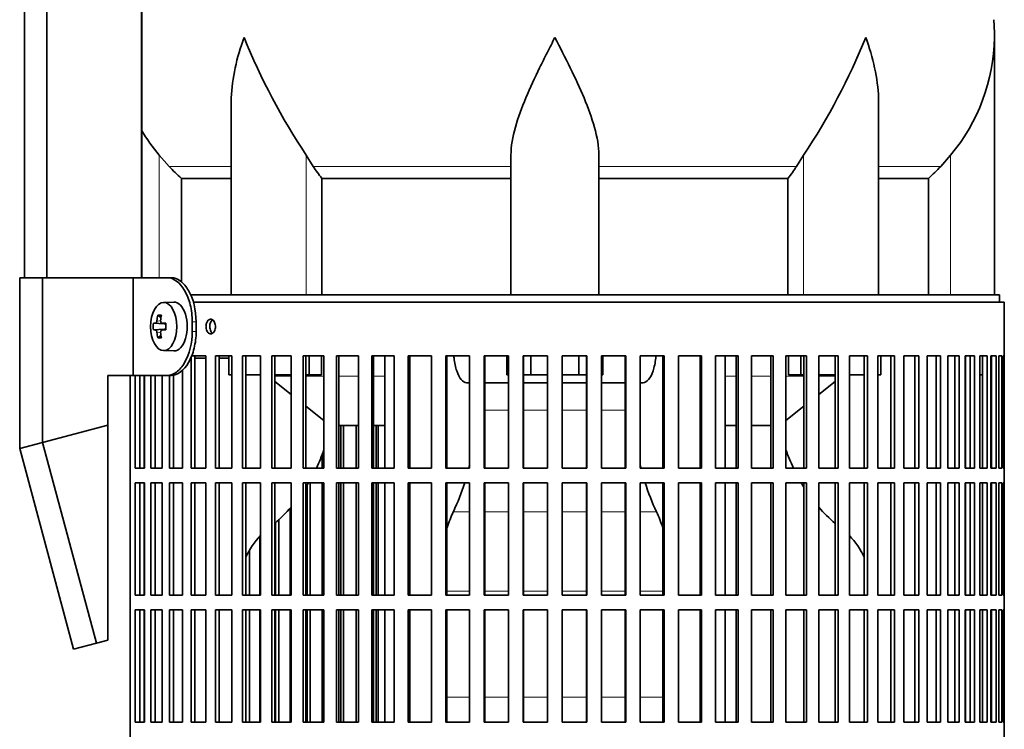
# Model space of a CAD drawing. Header units: millimetres. Extents: x 160 to 768, y -1620 to 1578.
# Tile 12 of 19: x 500 to 702, y -59 to 86. Entities that reach past the tile are written whole.
import ezdxf

# ---------------------------------------------------------------- set-up
doc = ezdxf.new("R2010")
doc.units = ezdxf.units.MM
for name, color, linetype in [('LOW_134-7', 7, 'Continuous'), ('M5X8_UNI7687', 7, 'Continuous'), ('VSI134_DIFFUSORE', 7, 'Continuous'), ('VSI134_FILTRO_A', 7, 'Continuous'), ('VSI134_FILTRO_B', 7, 'Continuous'), ('VSI134_SUPPORTO_', 7, 'Continuous'), ('VSI134_TERMINALE', 7, 'Continuous')]:
    doc.layers.add(name, color=color, linetype=linetype)

# ---------------------------------------------------------------- blocks, each defined once
blk = doc.blocks.new('SE3')
at = {"layer": 'LOW_134-7', "color": 7, "linetype": 'Continuous', "lineweight": 35}
for p, q in [((501.38, 33.18), (501.38, 1064.68)), ((505.93, 33.18), (505.93, 1064.68)), ((525.31, 1064.68), (525.31, 33.18)), ((525.38, 164.68), (525.38, 33.18))]:
    blk.add_line(p, q, dxfattribs=at)
at = {"layer": 'M5X8_UNI7687', "color": 7, "linetype": 'Continuous', "lineweight": 35}
for p, q in [((531.9, 28.18), (529.8, 28.11)), ((528.64, 25.52), (529.3, 24.98)), ((527.74, 23.88), (529.97, 23.72)), ((527.74, 22.49), (529.97, 22.65)), ((529.48, 23.89), (530.28, 23.81)), ((530.28, 22.56), (529.48, 22.47)), ((528.64, 20.85), (529.3, 21.39)), ((529.8, 18.25), (531.9, 18.18))]:
    blk.add_line(p, q, dxfattribs=at)
at = {"layer": 'M5X8_UNI7687', "color": 4, "linetype": 'Continuous', "lineweight": 9}
for p, q in [((528.46, 24.39), (529.25, 24.31)), ((529.97, 23.72), (528.19, 23.89)), ((528.19, 22.47), (529.97, 22.65)), ((529.5, 23.89), (530.28, 23.81)), ((530.28, 22.56), (529.5, 22.47)), ((529.24, 22.05), (528.46, 21.98))]:
    blk.add_line(p, q, dxfattribs=at)
at = {"layer": 'M5X8_UNI7687', "color": 7, "linetype": 'Continuous', "lineweight": 35}
blk.add_arc((536.99, 23.18), 9.27, 175.7167, 184.2833, dxfattribs=at)
blk.add_ellipse((529.85, 23.18), major_axis=(0, -4.93), ratio=0.544639, dxfattribs=at)
for centre, major_axis, ratio, start_param, end_param in [((531.95, 23.18), (0, -5), 0.544639, 0, 3.159643), ((537.22, 23.18), (0, 10), 0.882948, 1.335108, 1.449667), ((535.3, 20.12), (-7.92, 4.79), 0.318449, -0.559729, -0.410036), ((537.05, 23.18), (0, 10), 0.788011, 1.335108, 1.449667), ((537.14, 23.03), (-9.97, 0.73), 0.047468, -0.453089, -0.33853), ((537.14, 23.34), (-9.97, -0.73), 0.047468, 0.33853, 0.453089), ((537.14, 23.03), (-9.97, 0.73), 0.047468, -0.809907, -0.695348), ((537.14, 23.34), (-9.97, -0.73), 0.047468, 0.695348, 0.809907), ((529.96, 24.22), (0.975, -0.099), 0.510424, 4.771824, 5.100533), ((529.96, 22.15), (0.975, 0.099), 0.510424, 1.182652, 1.511361), ((533.63, 23.18), (0, 9.26), 0.361923, 1.49595, 1.645642), ((537.22, 23.18), (0, -10), 0.882948, 4.833518, 4.948078), ((535.3, 26.25), (-7.92, -4.79), 0.318449, 0.410036, 0.559729), ((537.05, 23.18), (0, -10), 0.788011, 4.833518, 4.948078)]:
    blk.add_ellipse(centre, major_axis=major_axis, ratio=ratio, start_param=start_param, end_param=end_param, dxfattribs=at)
for points in [[(528.19, 23.89), (528.19, 23.89), (528.21, 23.9), (528.23, 23.9), (528.25, 23.92), (528.27, 23.93), (528.29, 23.95), (528.32, 23.98), (528.34, 24.01), (528.36, 24.04), (528.37, 24.08), (528.39, 24.12), (528.41, 24.16), (528.42, 24.2), (528.43, 24.25), (528.44, 24.29), (528.45, 24.34), (528.46, 24.37), (528.46, 24.39)], [(529.23, 24.39), (529.23, 24.37), (529.23, 24.34), (529.23, 24.29), (529.23, 24.25), (529.24, 24.2), (529.25, 24.16), (529.26, 24.12), (529.27, 24.08), (529.29, 24.04), (529.31, 24.01), (529.33, 23.98), (529.36, 23.95), (529.38, 23.93), (529.41, 23.92), (529.44, 23.9), (529.47, 23.9), (529.49, 23.89), (529.5, 23.89)], [(528.46, 21.98), (528.46, 21.99), (528.45, 22.03), (528.44, 22.07), (528.43, 22.12), (528.42, 22.16), (528.41, 22.21), (528.39, 22.25), (528.37, 22.29), (528.36, 22.33), (528.34, 22.36), (528.32, 22.39), (528.29, 22.41), (528.27, 22.43), (528.25, 22.45), (528.23, 22.46), (528.21, 22.47), (528.19, 22.47), (528.19, 22.47)], [(529.5, 22.47), (529.49, 22.47), (529.47, 22.47), (529.44, 22.46), (529.41, 22.45), (529.38, 22.43), (529.36, 22.41), (529.33, 22.39), (529.31, 22.36), (529.29, 22.33), (529.27, 22.29), (529.26, 22.25), (529.25, 22.21), (529.24, 22.16), (529.23, 22.12), (529.23, 22.07), (529.23, 22.03), (529.23, 21.99), (529.23, 21.98)]]:
    blk.add_open_spline(points, degree=3, dxfattribs=at)
at = {"layer": 'VSI134_DIFFUSORE', "color": 7, "linetype": 'Continuous', "lineweight": 35}
for p, q in [((699.94, 29.68), (699.94, 82.42)), ((543.67, 69.04), (543.67, 29.68)), ((676.22, 29.68), (676.22, 69.04)), ((530.96, 55.98), (528.94, 58.28)), ((560.45, 55.98), (559.03, 58.28)), ((600.94, 29.68), (600.94, 58.28)), ((618.94, 29.68), (618.94, 58.28)), ((660.86, 58.28), (659.43, 55.98)), ((690.94, 58.28), (688.93, 55.98)), ((533.47, 53.54), (543.67, 53.54)), ((533.47, 32.31), (533.47, 53.54)), ((562.23, 53.54), (600.94, 53.54)), ((562.23, 29.68), (562.23, 53.54)), ((618.94, 53.54), (657.65, 53.54)), ((657.65, 53.54), (657.65, 29.68)), ((676.22, 53.54), (686.42, 53.54)), ((686.42, 53.54), (686.42, 29.68))]:
    blk.add_line(p, q, dxfattribs=at)
at = {"layer": 'VSI134_DIFFUSORE', "color": 4, "linetype": 'Continuous', "lineweight": 9}
for p, q in [((528.94, 33.18), (528.94, 58.28)), ((559.03, 29.68), (559.03, 58.28)), ((660.86, 29.68), (660.86, 58.28)), ((690.94, 29.68), (690.94, 58.28)), ((543.67, 55.98), (530.96, 55.98)), ((600.94, 55.98), (560.45, 55.98)), ((618.94, 55.98), (659.43, 55.98)), ((676.22, 55.98), (688.93, 55.98))]:
    blk.add_line(p, q, dxfattribs=at)
at = {"layer": 'VSI134_DIFFUSORE', "color": 7, "linetype": 'Continuous', "lineweight": 35}
for centre, radius, start, end in [((661.44, 82.41), 38.5, 359.9861, 5.4174), ((672.13, 133.35), 135.74, 202.0412, 213.5763), ((547.76, 133.35), 135.74, 326.4237, 337.9588), ((661.25, 83.09), 38.7, 320.1094, 358.9842), ((558.64, 83.09), 38.7, 210.5496, 219.8906), ((593.57, 78.2), 39.88, 213.8582, 218.2062), ((626.32, 78.2), 39.88, 321.7938, 326.1418)]:
    blk.add_arc(centre, radius, start, end, dxfattribs=at)
for points, knots in [([(543.67, 69.03), (543.67, 69.35), (543.67, 69.68), (543.82, 74.05), (544.81, 78.26), (546.3, 82.41)], [0.4601729, 0.4601729, 0.4601729, 0.4601729, 0.5, 0.5, 1, 1, 1, 1]), ([(600.94, 58.28), (600.94, 60.11), (601.3, 62.05), (602.4, 65.99), (603.15, 68), (604.86, 72.1), (605.82, 74.14), (607.32, 77.22), (607.84, 78.25), (608.88, 80.32), (609.42, 81.38), (609.94, 82.41)], [0, 0, 0, 0, 0.25, 0.25, 0.5, 0.5, 0.75, 0.75, 0.875, 0.875, 1, 1, 1, 1]), ([(618.94, 58.28), (618.94, 60.11), (618.59, 62.01), (617.5, 65.97), (616.75, 67.98), (614.21, 74.05), (612.06, 78.26), (609.94, 82.41)], [0, 0, 0, 0, 0.25, 0.25, 0.5, 0.5, 1, 1, 1, 1]), ([(676.22, 69.03), (676.22, 69.35), (676.21, 69.68), (676.06, 74.05), (675.08, 78.26), (673.58, 82.41)], [0.4601729, 0.4601729, 0.4601729, 0.4601729, 0.5, 0.5, 1, 1, 1, 1])]:
    blk.add_open_spline(points, degree=3, knots=knots, dxfattribs=at)
for points in [[(533.47, 53.54), (532.6, 54.32), (531.76, 55.14), (530.96, 55.98)], [(688.93, 55.98), (688.13, 55.14), (687.29, 54.32), (686.42, 53.54)]]:
    blk.add_open_spline(points, degree=3, dxfattribs=at)
at = {"layer": 'VSI134_FILTRO_A', "color": 7, "linetype": 'Continuous', "lineweight": 35}
for p, q in [((701.94, 28.18), (535.85, 28.18)), ((701.94, -172.82), (701.94, 28.18)), ((538.5, 17.18), (535.46, 17.18)), ((535.46, 16.91), (535.46, -5.82)), ((536.25, 17.18), (536.25, -5.82)), ((538.5, 17.18), (538.5, -5.82)), ((540.45, 17.18), (540.45, -5.82)), ((543.83, 17.18), (540.45, 17.18)), ((541.19, 17.18), (541.19, -5.82)), ((543.83, 17.18), (543.83, -5.82)), ((545.97, 17.18), (545.97, -5.82)), ((549.66, 17.18), (545.97, 17.18)), ((546.65, 17.18), (546.65, -5.82)), ((549.66, 17.18), (549.66, -5.82)), ((551.98, 17.18), (551.98, -5.82)), ((555.94, 17.18), (551.98, 17.18)), ((552.58, 17.18), (552.58, -5.82)), ((555.94, 17.18), (555.94, -5.82)), ((558.42, 17.18), (558.42, -5.82)), ((562.64, 17.18), (558.42, 17.18)), ((558.96, 17.18), (558.96, -5.82)), ((562.64, 17.18), (562.64, -5.82)), ((565.26, 17.18), (565.26, -5.82)), ((569.7, 17.18), (565.26, 17.18)), ((565.72, 17.18), (565.72, -5.82)), ((569.7, 17.18), (569.7, -5.82)), ((572.44, 17.18), (572.44, -5.82)), ((577.06, 17.18), (572.44, 17.18)), ((572.82, 17.18), (572.82, -5.82)), ((577.06, 17.18), (577.06, -5.82)), ((579.91, 17.18), (579.91, -5.82)), ((584.67, 17.18), (579.91, 17.18)), ((580.21, 17.18), (580.21, -5.82)), ((584.67, 17.18), (584.67, -5.82)), ((587.6, 17.18), (587.6, -5.82)), ((592.48, 17.18), (587.6, 17.18)), ((587.82, 17.18), (587.82, -5.82)), ((592.48, 17.18), (592.48, -5.82)), ((595.46, 17.18), (595.46, -5.82)), ((600.42, 17.18), (595.46, 17.18)), ((595.59, 17.18), (595.59, -5.82)), ((600.42, 17.18), (600.42, -5.82)), ((603.44, 17.18), (603.44, -5.82)), ((608.43, 17.18), (603.44, 17.18)), ((603.48, 17.18), (603.48, -5.82)), ((608.43, 17.18), (608.43, -5.82)), ((611.46, 17.18), (611.46, -5.82)), ((616.45, 17.18), (611.46, 17.18)), ((616.41, 17.18), (616.41, -5.82)), ((616.45, 17.18), (616.45, -5.82)), ((619.47, 17.18), (619.47, -5.82)), ((624.43, 17.18), (619.47, 17.18)), ((624.3, 17.18), (624.3, -5.82)), ((624.43, 17.18), (624.43, -5.82)), ((627.41, 17.18), (627.41, -5.82)), ((632.29, 17.18), (627.41, 17.18)), ((632.07, 17.18), (632.07, -5.82)), ((632.29, 17.18), (632.29, -5.82)), ((635.21, 17.18), (635.21, -5.82)), ((639.98, 17.18), (635.21, 17.18)), ((639.68, 17.18), (639.68, -5.82)), ((639.98, 17.18), (639.98, -5.82)), ((642.83, 17.18), (642.83, -5.82)), ((647.45, 17.18), (642.83, 17.18)), ((647.07, 17.18), (647.07, -5.82)), ((647.45, 17.18), (647.45, -5.82)), ((650.19, 17.18), (650.19, -5.82)), ((654.63, 17.18), (650.19, 17.18)), ((654.17, 17.18), (654.17, -5.82)), ((654.63, 17.18), (654.63, -5.82)), ((657.25, 17.18), (657.25, -5.82)), ((661.47, 17.18), (657.25, 17.18)), ((660.93, 17.18), (660.93, -5.82)), ((661.47, 17.18), (661.47, -5.82)), ((663.95, 17.18), (663.95, -5.82)), ((667.91, 17.18), (663.95, 17.18)), ((667.3, 17.18), (667.3, -5.82)), ((667.91, 17.18), (667.91, -5.82)), ((670.23, 17.18), (670.23, -5.82)), ((673.92, 17.18), (670.23, 17.18)), ((673.24, 17.18), (673.24, -5.82)), ((673.92, 17.18), (673.92, -5.82)), ((679.44, 17.18), (676.06, 17.18)), ((676.06, 17.18), (676.06, -5.82)), ((678.7, 17.18), (678.7, -5.82)), ((679.44, 17.18), (679.44, -5.82)), ((684.43, 17.18), (681.38, 17.18)), ((681.38, 17.18), (681.38, -5.82)), ((683.63, 17.18), (683.63, -5.82)), ((684.43, 17.18), (684.43, -5.82)), ((688.85, 17.18), (686.16, 17.18)), ((686.16, 17.18), (686.16, -5.82)), ((688.01, 17.18), (688.01, -5.82)), ((688.85, 17.18), (688.85, -5.82)), ((692.67, 17.18), (690.36, 17.18)), ((690.36, 17.18), (690.36, -5.82)), ((691.79, 17.18), (691.79, -5.82)), ((692.67, 17.18), (692.67, -5.82)), ((695.87, 17.18), (693.95, 17.18)), ((693.95, 17.18), (693.95, -5.82)), ((694.94, 17.18), (694.94, -5.82)), ((695.87, 17.18), (695.87, -5.82)), ((698.41, 17.18), (696.9, 17.18)), ((696.9, 17.18), (696.9, -5.82)), ((697.45, 17.18), (697.45, -5.82)), ((698.41, 17.18), (698.41, -5.82)), ((700.27, 17.18), (699.19, 17.18)), ((699.19, 17.18), (699.19, -5.82)), ((699.29, 17.18), (699.29, -5.82)), ((700.27, 17.18), (700.27, -5.82)), ((701.45, 17.18), (700.8, 17.18)), ((700.8, 17.18), (700.8, -5.82)), ((701.45, 17.18), (701.45, -5.82)), ((701.93, 17.18), (701.71, 17.18)), ((701.71, 17.18), (701.71, -5.82)), ((701.93, 17.18), (701.93, -5.82)), ((533.72, 14.28), (533.72, -5.82)), ((522.96, 13.18), (522.96, -164.04)), ((524.02, 13.18), (524.02, -5.82)), ((524.95, 13.18), (524.95, -5.82)), ((525.94, 13.18), (525.94, -5.82)), ((527.22, 13.18), (527.22, -5.82)), ((528.1, 13.18), (528.1, -5.82)), ((529.52, 13.18), (529.52, -5.82)), ((531.04, 13.18), (531.04, -5.82)), ((531.88, 13.28), (531.88, -5.82)), ((525.94, -5.82), (524.02, -5.82)), ((529.52, -5.82), (527.22, -5.82)), ((533.72, -5.82), (531.04, -5.82)), ((538.5, -5.82), (535.46, -5.82)), ((543.83, -5.82), (540.45, -5.82)), ((549.66, -5.82), (545.97, -5.82)), ((555.94, -5.82), (551.98, -5.82)), ((562.64, -5.82), (558.42, -5.82)), ((569.7, -5.82), (565.26, -5.82)), ((577.06, -5.82), (572.44, -5.82)), ((584.67, -5.82), (579.91, -5.82)), ((592.48, -5.82), (587.6, -5.82)), ((600.42, -5.82), (595.46, -5.82)), ((608.43, -5.82), (603.44, -5.82)), ((616.45, -5.82), (611.46, -5.82)), ((624.43, -5.82), (619.47, -5.82)), ((632.29, -5.82), (627.41, -5.82)), ((639.98, -5.82), (635.21, -5.82)), ((647.45, -5.82), (642.83, -5.82)), ((654.63, -5.82), (650.19, -5.82)), ((661.47, -5.82), (657.25, -5.82)), ((667.91, -5.82), (663.95, -5.82)), ((673.92, -5.82), (670.23, -5.82)), ((679.44, -5.82), (676.06, -5.82)), ((684.43, -5.82), (681.38, -5.82)), ((688.85, -5.82), (686.16, -5.82)), ((692.67, -5.82), (690.36, -5.82)), ((695.87, -5.82), (693.95, -5.82)), ((698.41, -5.82), (696.9, -5.82)), ((700.27, -5.82), (699.19, -5.82)), ((701.45, -5.82), (700.8, -5.82)), ((701.93, -5.82), (701.71, -5.82)), ((524.02, -8.82), (524.02, -31.82)), ((525.94, -8.82), (524.02, -8.82)), ((524.95, -8.82), (524.95, -31.82)), ((525.94, -8.82), (525.94, -31.82)), ((527.22, -8.82), (527.22, -31.82)), ((529.52, -8.82), (527.22, -8.82)), ((528.1, -8.82), (528.1, -31.82)), ((529.52, -8.82), (529.52, -31.82)), ((531.04, -8.82), (531.04, -31.82)), ((533.72, -8.82), (531.04, -8.82)), ((531.88, -8.82), (531.88, -31.82)), ((533.72, -8.82), (533.72, -31.82)), ((535.46, -8.82), (535.46, -31.82)), ((538.5, -8.82), (535.46, -8.82)), ((536.25, -8.82), (536.25, -31.82)), ((538.5, -8.82), (538.5, -31.82)), ((540.45, -8.82), (540.45, -31.82)), ((543.83, -8.82), (540.45, -8.82)), ((541.19, -8.82), (541.19, -31.82)), ((543.83, -8.82), (543.83, -31.82)), ((545.97, -8.82), (545.97, -31.82)), ((549.66, -8.82), (545.97, -8.82)), ((546.65, -8.82), (546.65, -31.82)), ((549.66, -8.82), (549.66, -31.82)), ((551.98, -8.82), (551.98, -31.82)), ((555.94, -8.82), (551.98, -8.82)), ((552.58, -8.82), (552.58, -31.82)), ((555.94, -8.82), (555.94, -31.82)), ((558.42, -8.82), (558.42, -31.82)), ((562.64, -8.82), (558.42, -8.82)), ((558.96, -8.82), (558.96, -31.82)), ((562.64, -8.82), (562.64, -31.82)), ((565.26, -8.82), (565.26, -31.82)), ((569.7, -8.82), (565.26, -8.82)), ((565.72, -8.82), (565.72, -31.82)), ((569.7, -8.82), (569.7, -31.82)), ((572.44, -8.82), (572.44, -31.82)), ((577.06, -8.82), (572.44, -8.82)), ((572.82, -8.82), (572.82, -31.82)), ((577.06, -8.82), (577.06, -31.82)), ((579.91, -8.82), (579.91, -31.82)), ((584.67, -8.82), (579.91, -8.82)), ((580.21, -8.82), (580.21, -31.82)), ((584.67, -8.82), (584.67, -31.82)), ((587.6, -8.82), (587.6, -31.82)), ((592.48, -8.82), (587.6, -8.82)), ((587.82, -8.82), (587.82, -31.82)), ((592.48, -8.82), (592.48, -31.82)), ((595.46, -8.82), (595.46, -31.82)), ((600.42, -8.82), (595.46, -8.82)), ((595.59, -8.82), (595.59, -31.82)), ((600.42, -8.82), (600.42, -31.82)), ((603.44, -8.82), (603.44, -31.82)), ((608.43, -8.82), (603.44, -8.82)), ((603.48, -8.82), (603.48, -31.82)), ((608.43, -8.82), (608.43, -31.82)), ((611.46, -8.82), (611.46, -31.82)), ((616.45, -8.82), (611.46, -8.82)), ((616.41, -8.82), (616.41, -31.82)), ((616.45, -8.82), (616.45, -31.82)), ((619.47, -8.82), (619.47, -31.82)), ((624.43, -8.82), (619.47, -8.82)), ((624.3, -8.82), (624.3, -31.82)), ((624.43, -8.82), (624.43, -31.82)), ((627.41, -8.82), (627.41, -31.82)), ((632.29, -8.82), (627.41, -8.82)), ((632.07, -8.82), (632.07, -31.82)), ((632.29, -8.82), (632.29, -31.82)), ((635.21, -8.82), (635.21, -31.82)), ((639.98, -8.82), (635.21, -8.82)), ((639.68, -8.82), (639.68, -31.82)), ((639.98, -8.82), (639.98, -31.82)), ((642.83, -8.82), (642.83, -31.82)), ((647.45, -8.82), (642.83, -8.82)), ((647.07, -8.82), (647.07, -31.82)), ((647.45, -8.82), (647.45, -31.82)), ((650.19, -8.82), (650.19, -31.82)), ((654.63, -8.82), (650.19, -8.82)), ((654.17, -8.82), (654.17, -31.82)), ((654.63, -8.82), (654.63, -31.82)), ((657.25, -8.82), (657.25, -31.82)), ((661.47, -8.82), (657.25, -8.82)), ((660.93, -8.82), (660.93, -31.82)), ((661.47, -8.82), (661.47, -31.82)), ((663.95, -8.82), (663.95, -31.82)), ((667.91, -8.82), (663.95, -8.82)), ((667.3, -8.82), (667.3, -31.82)), ((667.91, -8.82), (667.91, -31.82)), ((670.23, -8.82), (670.23, -31.82)), ((673.92, -8.82), (670.23, -8.82)), ((673.24, -8.82), (673.24, -31.82)), ((673.92, -8.82), (673.92, -31.82)), ((679.44, -8.82), (676.06, -8.82)), ((676.06, -8.82), (676.06, -31.82)), ((678.7, -8.82), (678.7, -31.82)), ((679.44, -8.82), (679.44, -31.82)), ((684.43, -8.82), (681.38, -8.82)), ((681.38, -8.82), (681.38, -31.82)), ((683.63, -8.82), (683.63, -31.82)), ((684.43, -8.82), (684.43, -31.82)), ((688.85, -8.82), (686.16, -8.82)), ((686.16, -8.82), (686.16, -31.82)), ((688.01, -8.82), (688.01, -31.82)), ((688.85, -8.82), (688.85, -31.82)), ((692.67, -8.82), (690.36, -8.82)), ((690.36, -8.82), (690.36, -31.82)), ((691.79, -8.82), (691.79, -31.82)), ((692.67, -8.82), (692.67, -31.82)), ((695.87, -8.82), (693.95, -8.82)), ((693.95, -8.82), (693.95, -31.82)), ((694.94, -8.82), (694.94, -31.82)), ((695.87, -8.82), (695.87, -31.82)), ((698.41, -8.82), (696.9, -8.82)), ((696.9, -8.82), (696.9, -31.82)), ((697.45, -8.82), (697.45, -31.82)), ((698.41, -8.82), (698.41, -31.82)), ((700.27, -8.82), (699.19, -8.82)), ((699.19, -8.82), (699.19, -31.82)), ((699.29, -8.82), (699.29, -31.82)), ((700.27, -8.82), (700.27, -31.82)), ((701.45, -8.82), (700.8, -8.82)), ((700.8, -8.82), (700.8, -31.82)), ((701.45, -8.82), (701.45, -31.82)), ((701.93, -8.82), (701.71, -8.82)), ((701.71, -8.82), (701.71, -31.82)), ((701.93, -8.82), (701.93, -31.82)), ((525.94, -31.82), (524.02, -31.82)), ((529.52, -31.82), (527.22, -31.82)), ((533.72, -31.82), (531.04, -31.82)), ((538.5, -31.82), (535.46, -31.82)), ((543.83, -31.82), (540.45, -31.82)), ((549.66, -31.82), (545.97, -31.82)), ((555.94, -31.82), (551.98, -31.82)), ((562.64, -31.82), (558.42, -31.82)), ((569.7, -31.82), (565.26, -31.82)), ((577.06, -31.82), (572.44, -31.82)), ((584.67, -31.82), (579.91, -31.82)), ((592.48, -31.82), (587.6, -31.82)), ((600.42, -31.82), (595.46, -31.82)), ((608.43, -31.82), (603.44, -31.82)), ((616.45, -31.82), (611.46, -31.82)), ((624.43, -31.82), (619.47, -31.82)), ((632.29, -31.82), (627.41, -31.82)), ((639.98, -31.82), (635.21, -31.82)), ((647.45, -31.82), (642.83, -31.82)), ((654.63, -31.82), (650.19, -31.82)), ((661.47, -31.82), (657.25, -31.82)), ((667.91, -31.82), (663.95, -31.82)), ((673.92, -31.82), (670.23, -31.82)), ((679.44, -31.82), (676.06, -31.82)), ((684.43, -31.82), (681.38, -31.82)), ((688.85, -31.82), (686.16, -31.82)), ((692.67, -31.82), (690.36, -31.82)), ((695.87, -31.82), (693.95, -31.82)), ((698.41, -31.82), (696.9, -31.82)), ((700.27, -31.82), (699.19, -31.82)), ((701.45, -31.82), (700.8, -31.82)), ((701.93, -31.82), (701.71, -31.82)), ((524.02, -34.82), (524.02, -57.82)), ((525.94, -34.82), (524.02, -34.82)), ((524.95, -34.82), (524.95, -57.82)), ((525.94, -34.82), (525.94, -57.82)), ((527.22, -34.82), (527.22, -57.82)), ((529.52, -34.82), (527.22, -34.82)), ((528.1, -34.82), (528.1, -57.82)), ((529.52, -34.82), (529.52, -57.82)), ((531.04, -34.82), (531.04, -57.82)), ((533.72, -34.82), (531.04, -34.82)), ((531.88, -34.82), (531.88, -57.82)), ((533.72, -34.82), (533.72, -57.82)), ((535.46, -34.82), (535.46, -57.82)), ((538.5, -34.82), (535.46, -34.82)), ((536.25, -34.82), (536.25, -57.82)), ((538.5, -34.82), (538.5, -57.82)), ((540.45, -34.82), (540.45, -57.82)), ((543.83, -34.82), (540.45, -34.82)), ((541.19, -34.82), (541.19, -57.82)), ((543.83, -34.82), (543.83, -57.82)), ((545.97, -34.82), (545.97, -57.82)), ((549.66, -34.82), (545.97, -34.82)), ((546.65, -34.82), (546.65, -57.82)), ((549.66, -34.82), (549.66, -57.82)), ((551.98, -34.82), (551.98, -57.82)), ((555.94, -34.82), (551.98, -34.82)), ((552.58, -34.82), (552.58, -57.82)), ((555.94, -34.82), (555.94, -57.82)), ((558.42, -34.82), (558.42, -57.82)), ((562.64, -34.82), (558.42, -34.82)), ((558.96, -34.82), (558.96, -57.82)), ((562.64, -34.82), (562.64, -57.82)), ((565.26, -34.82), (565.26, -57.82)), ((569.7, -34.82), (565.26, -34.82)), ((565.72, -34.82), (565.72, -57.82)), ((569.7, -34.82), (569.7, -57.82)), ((572.44, -34.82), (572.44, -57.82)), ((577.06, -34.82), (572.44, -34.82)), ((572.82, -34.82), (572.82, -57.82)), ((577.06, -34.82), (577.06, -57.82)), ((579.91, -34.82), (579.91, -57.82)), ((584.67, -34.82), (579.91, -34.82)), ((580.21, -34.82), (580.21, -57.82)), ((584.67, -34.82), (584.67, -57.82)), ((587.6, -34.82), (587.6, -57.82)), ((592.48, -34.82), (587.6, -34.82)), ((587.82, -34.82), (587.82, -57.82)), ((592.48, -34.82), (592.48, -57.82)), ((595.46, -34.82), (595.46, -57.82)), ((600.42, -34.82), (595.46, -34.82)), ((595.59, -34.82), (595.59, -57.82)), ((600.42, -34.82), (600.42, -57.82)), ((603.44, -34.82), (603.44, -57.82)), ((608.43, -34.82), (603.44, -34.82)), ((603.48, -34.82), (603.48, -57.82)), ((608.43, -34.82), (608.43, -57.82)), ((611.46, -34.82), (611.46, -57.82)), ((616.45, -34.82), (611.46, -34.82)), ((616.41, -34.82), (616.41, -57.82)), ((616.45, -34.82), (616.45, -57.82)), ((619.47, -34.82), (619.47, -57.82)), ((624.43, -34.82), (619.47, -34.82)), ((624.3, -34.82), (624.3, -57.82)), ((624.43, -34.82), (624.43, -57.82)), ((627.41, -34.82), (627.41, -57.82)), ((632.29, -34.82), (627.41, -34.82)), ((632.07, -34.82), (632.07, -57.82)), ((632.29, -34.82), (632.29, -57.82)), ((635.21, -34.82), (635.21, -57.82)), ((639.98, -34.82), (635.21, -34.82)), ((639.68, -34.82), (639.68, -57.82)), ((639.98, -34.82), (639.98, -57.82)), ((642.83, -34.82), (642.83, -57.82)), ((647.45, -34.82), (642.83, -34.82)), ((647.07, -34.82), (647.07, -57.82)), ((647.45, -34.82), (647.45, -57.82)), ((650.19, -34.82), (650.19, -57.82)), ((654.63, -34.82), (650.19, -34.82)), ((654.17, -34.82), (654.17, -57.82)), ((654.63, -34.82), (654.63, -57.82)), ((657.25, -34.82), (657.25, -57.82)), ((661.47, -34.82), (657.25, -34.82)), ((660.93, -34.82), (660.93, -57.82)), ((661.47, -34.82), (661.47, -57.82)), ((663.95, -34.82), (663.95, -57.82)), ((667.91, -34.82), (663.95, -34.82)), ((667.3, -34.82), (667.3, -57.82)), ((667.91, -34.82), (667.91, -57.82)), ((670.23, -34.82), (670.23, -57.82)), ((673.92, -34.82), (670.23, -34.82)), ((673.24, -34.82), (673.24, -57.82)), ((673.92, -34.82), (673.92, -57.82)), ((679.44, -34.82), (676.06, -34.82)), ((676.06, -34.82), (676.06, -57.82)), ((678.7, -34.82), (678.7, -57.82)), ((679.44, -34.82), (679.44, -57.82)), ((684.43, -34.82), (681.38, -34.82)), ((681.38, -34.82), (681.38, -57.82)), ((683.63, -34.82), (683.63, -57.82)), ((684.43, -34.82), (684.43, -57.82)), ((688.85, -34.82), (686.16, -34.82)), ((686.16, -34.82), (686.16, -57.82)), ((688.01, -34.82), (688.01, -57.82)), ((688.85, -34.82), (688.85, -57.82)), ((692.67, -34.82), (690.36, -34.82)), ((690.36, -34.82), (690.36, -57.82)), ((691.79, -34.82), (691.79, -57.82)), ((692.67, -34.82), (692.67, -57.82)), ((695.87, -34.82), (693.95, -34.82)), ((693.95, -34.82), (693.95, -57.82)), ((694.94, -34.82), (694.94, -57.82)), ((695.87, -34.82), (695.87, -57.82)), ((698.41, -34.82), (696.9, -34.82)), ((696.9, -34.82), (696.9, -57.82)), ((697.45, -34.82), (697.45, -57.82)), ((698.41, -34.82), (698.41, -57.82)), ((700.27, -34.82), (699.19, -34.82)), ((699.19, -34.82), (699.19, -57.82)), ((699.29, -34.82), (699.29, -57.82)), ((700.27, -34.82), (700.27, -57.82)), ((701.45, -34.82), (700.8, -34.82)), ((700.8, -34.82), (700.8, -57.82)), ((701.45, -34.82), (701.45, -57.82)), ((701.93, -34.82), (701.71, -34.82)), ((701.71, -34.82), (701.71, -57.82)), ((701.93, -34.82), (701.93, -57.82)), ((525.94, -57.82), (524.02, -57.82)), ((529.52, -57.82), (527.22, -57.82)), ((533.72, -57.82), (531.04, -57.82)), ((538.5, -57.82), (535.46, -57.82)), ((543.83, -57.82), (540.45, -57.82)), ((549.66, -57.82), (545.97, -57.82)), ((555.94, -57.82), (551.98, -57.82)), ((562.64, -57.82), (558.42, -57.82)), ((569.7, -57.82), (565.26, -57.82)), ((577.06, -57.82), (572.44, -57.82)), ((584.67, -57.82), (579.91, -57.82)), ((592.48, -57.82), (587.6, -57.82)), ((600.42, -57.82), (595.46, -57.82)), ((608.43, -57.82), (603.44, -57.82)), ((616.45, -57.82), (611.46, -57.82)), ((624.43, -57.82), (619.47, -57.82)), ((632.29, -57.82), (627.41, -57.82)), ((639.98, -57.82), (635.21, -57.82)), ((647.45, -57.82), (642.83, -57.82)), ((654.63, -57.82), (650.19, -57.82)), ((661.47, -57.82), (657.25, -57.82)), ((667.91, -57.82), (663.95, -57.82)), ((673.92, -57.82), (670.23, -57.82)), ((679.44, -57.82), (676.06, -57.82)), ((684.43, -57.82), (681.38, -57.82)), ((688.85, -57.82), (686.16, -57.82)), ((692.67, -57.82), (690.36, -57.82)), ((695.87, -57.82), (693.95, -57.82)), ((698.41, -57.82), (696.9, -57.82)), ((700.27, -57.82), (699.19, -57.82)), ((701.45, -57.82), (700.8, -57.82)), ((701.93, -57.82), (701.71, -57.82))]:
    blk.add_line(p, q, dxfattribs=at)
for points, knots in [([(538.51, 23.18), (538.51, 23.35), (538.53, 23.52), (538.57, 23.68), (538.6, 23.84), (538.65, 23.99), (538.72, 24.12), (538.79, 24.25), (538.87, 24.37), (538.96, 24.46), (539.05, 24.54), (539.15, 24.61), (539.26, 24.65), (539.36, 24.68), (539.47, 24.69), (539.58, 24.67), (539.69, 24.65), (539.79, 24.61), (539.89, 24.53), (539.99, 24.46), (540.08, 24.36), (540.16, 24.24), (540.24, 24.12), (540.3, 23.98), (540.35, 23.83), (540.39, 23.67), (540.42, 23.51), (540.44, 23.34), (540.44, 23.29), (540.44, 23.24), (540.44, 23.18), (540.44, 23.02), (540.42, 22.85), (540.39, 22.69), (540.35, 22.53), (540.3, 22.38), (540.23, 22.25), (540.16, 22.12), (540.07, 22), (539.98, 21.91), (539.89, 21.82), (539.79, 21.76), (539.68, 21.72), (539.57, 21.68), (539.46, 21.67), (539.36, 21.69), (539.25, 21.71), (539.14, 21.76), (539.05, 21.83), (538.95, 21.91), (538.86, 22.01), (538.79, 22.13), (538.71, 22.25), (538.65, 22.39), (538.6, 22.54), (538.56, 22.69), (538.53, 22.86), (538.52, 23.03), (538.52, 23.08), (538.51, 23.13), (538.51, 23.18)], [0, 0, 0, 0, 0.053705, 0.053705, 0.053705, 0.107409, 0.107409, 0.107409, 0.161118, 0.161118, 0.161118, 0.21483, 0.21483, 0.21483, 0.268537, 0.268537, 0.268537, 0.322238, 0.322238, 0.322238, 0.375943, 0.375943, 0.375943, 0.429653, 0.429653, 0.429653, 0.483364, 0.483364, 0.483364, 0.5, 0.5, 0.5, 0.553705, 0.553705, 0.553705, 0.607409, 0.607409, 0.607409, 0.661118, 0.661118, 0.661118, 0.71483, 0.71483, 0.71483, 0.768537, 0.768537, 0.768537, 0.822238, 0.822238, 0.822238, 0.875943, 0.875943, 0.875943, 0.929653, 0.929653, 0.929653, 0.983364, 0.983364, 0.983364, 1, 1, 1, 1]), ([(539.85, 24.56), (539.84, 24.55), (539.83, 24.54), (539.81, 24.53), (539.72, 24.46), (539.63, 24.36), (539.55, 24.24), (539.48, 24.12), (539.42, 23.98), (539.37, 23.83), (539.33, 23.67), (539.3, 23.51), (539.28, 23.34), (539.28, 23.29), (539.28, 23.24), (539.28, 23.18), (539.28, 23.02), (539.3, 22.85), (539.33, 22.69), (539.37, 22.53), (539.42, 22.38), (539.49, 22.25), (539.55, 22.12), (539.64, 22), (539.73, 21.91), (539.76, 21.87), (539.81, 21.84), (539.85, 21.81)], [0.3155206, 0.3155206, 0.3155206, 0.3155206, 0.3222379, 0.3222379, 0.3222379, 0.3759422, 0.3759422, 0.3759422, 0.429653, 0.429653, 0.429653, 0.483364, 0.483364, 0.483364, 0.5, 0.5, 0.5, 0.5537044, 0.5537044, 0.5537044, 0.6074086, 0.6074086, 0.6074086, 0.6611174, 0.6611174, 0.6611174, 0.6840717, 0.6840717, 0.6840717, 0.6840717])]:
    blk.add_open_spline(points, degree=3, knots=knots, dxfattribs=at)
at = {"layer": 'VSI134_FILTRO_B', "color": 7, "linetype": 'Continuous', "lineweight": 35}
for p, q in [((566.13, 2.89), (566.13, -5.82)), ((566.63, 2.89), (566.63, -5.82)), ((569.23, 2.89), (569.23, -5.82)), ((573.34, 2.89), (573.34, -5.82)), ((573.77, 2.89), (573.77, -5.82)), ((562.3, -3.03), (562.3, -5.82)), ((559.24, -9.28), (559.24, -31.82)), ((559.82, -8.82), (559.82, -31.82)), ((562.3, -8.82), (562.3, -31.82)), ((566.13, -8.82), (566.13, -31.82)), ((566.63, -8.82), (566.63, -31.82)), ((569.23, -8.82), (569.23, -31.82)), ((573.34, -8.82), (573.34, -31.82)), ((573.77, -8.82), (573.77, -31.82)), ((555.72, -14.04), (555.72, -31.82)), ((552.74, -17.01), (552.74, -31.82)), ((553.39, -16.43), (553.39, -31.82)), ((549.56, -19.75), (549.56, -31.82)), ((546.68, -24), (546.68, -31.82)), ((547.39, -22.62), (547.39, -31.82)), ((546.68, -34.82), (546.68, -57.82)), ((547.39, -34.82), (547.39, -57.82)), ((549.56, -34.82), (549.56, -57.82)), ((552.74, -34.82), (552.74, -57.82)), ((553.39, -34.82), (553.39, -57.82)), ((555.72, -34.82), (555.72, -57.82)), ((559.24, -34.82), (559.24, -57.82)), ((559.82, -34.82), (559.82, -57.82)), ((562.3, -34.82), (562.3, -57.82)), ((566.13, -34.82), (566.13, -57.82)), ((566.63, -34.82), (566.63, -57.82)), ((569.23, -34.82), (569.23, -57.82)), ((573.34, -34.82), (573.34, -57.82)), ((573.77, -34.82), (573.77, -57.82))]:
    blk.add_line(p, q, dxfattribs=at)
at = {"layer": 'VSI134_SUPPORTO_', "color": 7, "linetype": 'Continuous', "lineweight": 35}
for p, q in [((700.94, 29.68), (535.32, 29.68)), ((700.94, 28.18), (700.94, 29.68)), ((538.5, 16.68), (536.25, 16.68)), ((543.19, 16.68), (541.19, 16.68)), ((543.19, 13.28), (543.19, 17.18)), ((559.61, 13.28), (559.61, 17.18)), ((562.15, 13.28), (562.15, 17.18)), ((575.12, -5.82), (575.12, 17.18)), ((600.13, 13.28), (600.13, 17.18)), ((605.04, 13.28), (605.04, 17.18)), ((614.85, 13.28), (614.85, 17.18)), ((619.76, 13.28), (619.76, 17.18)), ((644.77, -5.82), (644.77, 17.18)), ((657.74, 13.28), (657.74, 17.18)), ((660.28, 13.28), (660.28, 17.18)), ((676.7, 13.28), (676.7, 17.18)), ((694.02, 17.18), (694.02, -5.82)), ((525.87, 13.18), (525.87, -5.82)), ((543.83, 13.28), (543.19, 13.28)), ((549.66, 13.28), (546.65, 13.28)), ((555.94, 13.28), (552.58, 13.28)), ((559.61, 13.28), (558.96, 13.28)), ((562.15, 13.28), (559.61, 13.28)), ((600.42, 13.28), (600.13, 13.28)), ((605.04, 13.28), (603.48, 13.28)), ((608.43, 13.28), (605.04, 13.28)), ((614.85, 13.28), (611.46, 13.28)), ((616.41, 13.28), (614.85, 13.28)), ((619.76, 13.28), (619.47, 13.28)), ((660.28, 13.28), (657.74, 13.28)), ((660.93, 13.28), (660.28, 13.28)), ((667.3, 13.28), (663.95, 13.28)), ((673.24, 13.28), (670.23, 13.28)), ((676.7, 13.28), (676.06, 13.28)), ((697.45, 13.28), (696.9, 13.28)), ((699.29, 13.28), (699.19, 13.28)), ((552.58, 11.9), (555.94, 9.25)), ((592.48, 11.68), (591.87, 11.68)), ((600.42, 11.68), (595.59, 11.68)), ((608.43, 11.68), (603.48, 11.68)), ((616.41, 11.68), (611.46, 11.68)), ((624.3, 11.68), (619.47, 11.68)), ((628.01, 11.68), (627.41, 11.68)), ((663.95, 9.25), (667.3, 11.9)), ((558.96, 6.86), (562.64, 3.95)), ((657.25, 3.95), (660.93, 6.86)), ((565.72, 2.89), (569.7, 2.89)), ((572.82, 2.89), (575.12, 2.89)), ((644.77, 2.89), (647.07, 2.89)), ((650.19, 2.89), (654.17, 2.89)), ((525.87, -8.82), (525.87, -31.82)), ((575.12, -31.82), (575.12, -8.82)), ((644.77, -31.82), (644.77, -8.82)), ((694.02, -8.82), (694.02, -31.82)), ((525.87, -34.82), (525.87, -57.82)), ((575.12, -57.82), (575.12, -34.82)), ((644.77, -57.82), (644.77, -34.82)), ((694.02, -34.82), (694.02, -57.82))]:
    blk.add_line(p, q, dxfattribs=at)
at = {"layer": 'VSI134_SUPPORTO_', "color": 4, "linetype": 'Continuous', "lineweight": 9}
for p, q in [((555.94, 13.03), (552.58, 13.03)), ((562.64, 13.03), (558.96, 13.03)), ((569.7, 13.03), (565.72, 13.03)), ((575.12, 13.03), (572.82, 13.03)), ((647.07, 13.03), (644.77, 13.03)), ((654.17, 13.03), (650.19, 13.03)), ((660.93, 13.03), (657.25, 13.03)), ((667.3, 13.03), (663.95, 13.03)), ((595.59, 6.08), (600.42, 6.08)), ((603.48, 6.08), (608.43, 6.08)), ((611.46, 6.08), (616.41, 6.08)), ((619.47, 6.08), (624.3, 6.08)), ((589.15, -14.76), (592.48, -14.76)), ((595.59, -14.76), (600.42, -14.76)), ((603.48, -14.76), (608.43, -14.76)), ((611.46, -14.76), (616.41, -14.76)), ((619.47, -14.76), (624.3, -14.76)), ((627.41, -14.76), (630.74, -14.76)), ((587.82, -31.05), (592.48, -31.05)), ((595.59, -31.05), (600.42, -31.05)), ((603.48, -31.05), (608.43, -31.05)), ((611.46, -31.05), (616.41, -31.05)), ((619.47, -31.05), (624.3, -31.05)), ((627.41, -31.05), (632.07, -31.05)), ((587.82, -52.7), (592.48, -52.7)), ((595.59, -52.7), (600.42, -52.7)), ((603.48, -52.7), (608.43, -52.7)), ((611.46, -52.7), (616.41, -52.7)), ((619.47, -52.7), (624.3, -52.7)), ((627.41, -52.7), (632.07, -52.7))]:
    blk.add_line(p, q, dxfattribs=at)
at = {"layer": 'VSI134_SUPPORTO_', "color": 7, "linetype": 'Continuous', "lineweight": 35}
for centre, radius, start, end in [((542.7, 6.81), 51.21, 345.7276, 346.5315), ((677.21, 6.81), 51.24, 193.4782, 194.277), ((542.7, 6.81), 51.21, 335.1004, 342.2404), ((677.21, 6.81), 51.24, 197.7563, 204.8944), ((622.51, -29.82), 36.61, 155.6995, 161.152), ((597.39, -29.82), 36.6, 18.895, 24.3032)]:
    blk.add_arc(centre, radius, start, end, dxfattribs=at)
for centre, major_axis, start_param, end_param in [((532.34, 10.14), (0, -35), 1.097453, 1.214155), ((687.55, 10.14), (0, -35), 5.06903, 5.185732), ((532.34, 10.14), (0, -35), 0.967176, 0.998482), ((687.55, 10.14), (0, -35), -0.998482, -0.967176), ((532.34, 10.14), (0, -35), 0.676569, 0.818266), ((687.55, 10.14), (0, -35), 5.464919, 5.606617), ((559.13, -30.59), (0, 15), 0.752814, 1.121918), ((660.76, -30.59), (0, -15), 2.019675, 2.388779)]:
    blk.add_ellipse(centre, major_axis=major_axis, ratio=0.92388, start_param=start_param, end_param=end_param, dxfattribs=at)
for points, knots in [([(589.25, 17.18), (589.26, 17.02), (589.28, 16.86), (589.41, 15.75), (589.59, 14.85), (590.1, 13.34), (590.41, 12.73), (591.11, 11.9), (591.49, 11.68), (591.87, 11.68)], [0.2091858, 0.2091858, 0.2091858, 0.2091858, 0.25, 0.25, 0.5, 0.5, 0.75, 0.75, 1, 1, 1, 1]), ([(628.01, 11.68), (628.4, 11.68), (628.78, 11.9), (629.48, 12.73), (629.79, 13.34), (630.29, 14.85), (630.48, 15.75), (630.61, 16.87), (630.63, 17.02), (630.64, 17.18)], [0, 0, 0, 0, 0.25, 0.25, 0.5, 0.5, 0.75, 0.75, 0.7906554, 0.7906554, 0.7906554, 0.7906554]), ([(592.49, 11.52), (592.46, 11.54), (592.43, 11.56), (592.27, 11.65), (592.13, 11.68), (592, 11.68)], [0.8474962, 0.8474962, 0.8474962, 0.8474962, 0.875, 0.875, 1, 1, 1, 1]), ([(627.4, 11.52), (627.43, 11.54), (627.46, 11.56), (627.62, 11.65), (627.76, 11.68), (627.89, 11.68)], [0.8474962, 0.8474962, 0.8474962, 0.8474962, 0.875, 0.875, 1, 1, 1, 1])]:
    blk.add_open_spline(points, degree=3, knots=knots, dxfattribs=at)
at = {"layer": 'VSI134_TERMINALE', "color": 7, "linetype": 'Continuous', "lineweight": 35}
for p, q in [((500.37, 33.18), (505.05, 33.18)), ((500.37, -1.82), (500.37, 33.18)), ((505.05, 33.18), (523.62, 33.18)), ((505.05, 33.18), (505.05, -0.56)), ((530.62, 33.18), (523.62, 33.18)), ((523.62, 33.18), (523.62, 13.18)), ((530.62, 33.18), (531.43, 33.18)), ((535.69, 24.18), (535.69, 22.18)), ((536.49, 24.18), (536.49, 22.18)), ((518.39, 3.01), (518.39, 13.18)), ((523.62, 13.18), (518.39, 13.18)), ((530.62, 13.18), (523.62, 13.18)), ((531.43, 13.18), (530.62, 13.18)), ((518.39, 3.01), (505.05, -0.56)), ((518.39, -41.03), (518.39, 3.01)), ((505.05, -0.56), (500.37, -1.82)), ((511.38, -42.91), (500.37, -1.82)), ((516.06, -41.65), (505.05, -0.56)), ((516.06, -41.65), (511.38, -42.91)), ((518.39, -41.03), (516.06, -41.65))]:
    blk.add_line(p, q, dxfattribs=at)
at = {"layer": 'VSI134_TERMINALE', "color": 4, "linetype": 'Continuous', "lineweight": 9}
for p, q in [((535.69, 24.18), (536.49, 24.18)), ((536.49, 22.18), (535.69, 22.18))]:
    blk.add_line(p, q, dxfattribs=at)
at = {"layer": 'VSI134_TERMINALE', "color": 7, "linetype": 'Continuous', "lineweight": 35}
for points in [[(535.69, 24.18), (535.69, 25.37), (535.55, 26.54), (535.01, 28.72), (534.62, 29.72), (533.17, 32.21), (531.87, 33.18), (530.62, 33.18)], [(531.43, 33.18), (532.05, 33.18), (532.67, 32.95), (533.88, 32.05), (534.45, 31.38), (535.9, 28.9), (536.49, 26.56), (536.49, 24.18)], [(530.62, 13.18), (531.25, 13.18), (531.87, 13.42), (533.08, 14.32), (533.65, 14.98), (535.1, 17.47), (535.69, 19.8), (535.69, 22.18)], [(536.49, 22.18), (536.49, 20.99), (536.35, 19.83), (535.81, 17.65), (535.42, 16.65), (533.97, 14.16), (532.67, 13.18), (531.43, 13.18)]]:
    blk.add_open_spline(points, degree=3, knots=[0, 0, 0, 0, 0.25, 0.25, 0.5, 0.5, 1, 1, 1, 1], dxfattribs=at)

msp = doc.modelspace()

# ---------------------------------------------------------------- block references
msp.add_blockref('SE3', (0, 0))

doc.saveas('drawing.dxf')
